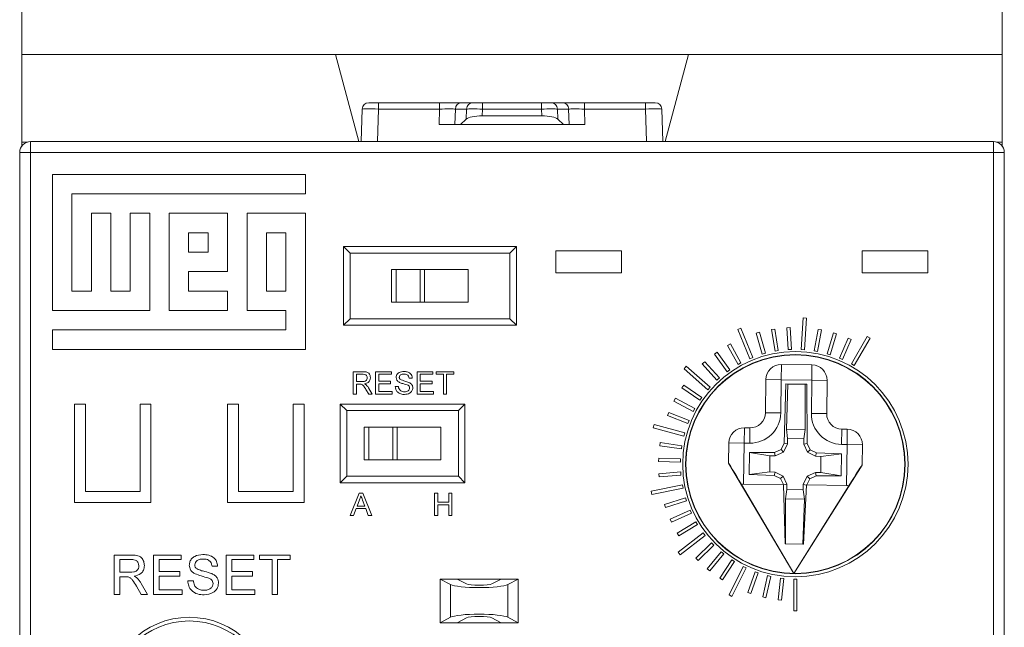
# Model space of a CAD drawing. Header units: millimetres. Extents: x 0 to 420, y 0 to 297.
# Tile 5 of 14: x 102 to 147, y 211 to 238. Entities that reach past the tile are written whole.
import ezdxf

# ---------------------------------------------------------------- set-up
doc = ezdxf.new("R2010")
doc.units = ezdxf.units.MM

msp = doc.modelspace()

# ---------------------------------------------------------------- linework, layer by layer
at = {"color": 7, "linetype": 'Continuous', "lineweight": 15}
for p, q in [((102.088, 236.752), (102.088, 240.952)), ((146.888, 236.752), (146.888, 240.952)), ((102.088, 236.752), (116.416, 236.752)), ((102.088, 232.752), (102.088, 236.752)), ((117.481, 232.776), (116.416, 236.752)), ((116.416, 236.752), (132.559, 236.752)), ((132.559, 236.752), (131.494, 232.776)), ((132.559, 236.752), (146.888, 236.752)), ((146.888, 232.752), (146.888, 236.752)), ((117.94, 234.552), (118.39, 234.552)), ((118.39, 234.262), (118.39, 234.552)), ((118.39, 234.552), (121.174, 234.552)), ((121.174, 234.262), (121.174, 234.552)), ((121.174, 234.552), (122.188, 234.552)), ((122.188, 234.552), (122.701, 234.552)), ((122.701, 234.552), (123.136, 234.552)), ((123.136, 234.552), (123.136, 234.262)), ((123.136, 234.552), (125.84, 234.552)), ((125.84, 234.552), (126.274, 234.552)), ((125.84, 234.552), (125.84, 234.262)), ((126.274, 234.552), (126.788, 234.552)), ((126.788, 234.552), (127.801, 234.552)), ((127.801, 234.552), (127.801, 234.262)), ((127.801, 234.552), (130.585, 234.552)), ((130.585, 234.552), (130.585, 234.262)), ((130.585, 234.552), (131.035, 234.552)), ((117.589, 232.776), (117.64, 234.262)), ((121.174, 234.262), (118.39, 234.262)), ((121.155, 233.552), (121.174, 234.262)), ((121.898, 234.262), (121.879, 233.552)), ((122.412, 234.262), (121.898, 234.262)), ((122.399, 233.802), (122.412, 234.262)), ((123.136, 234.262), (123.127, 233.95)), ((125.84, 234.262), (123.136, 234.262)), ((125.848, 233.95), (125.84, 234.262)), ((126.564, 234.262), (126.576, 233.802)), ((127.077, 234.262), (126.564, 234.262)), ((127.096, 233.552), (127.077, 234.262)), ((127.801, 234.262), (127.82, 233.552)), ((130.585, 234.262), (127.801, 234.262)), ((131.335, 234.262), (131.387, 232.776)), ((121.879, 233.552), (121.155, 233.552)), ((121.879, 233.552), (122.14, 233.552)), ((122.14, 233.552), (122.399, 233.802)), ((126.836, 233.552), (122.14, 233.552)), ((123.127, 233.95), (125.848, 233.95)), ((126.576, 233.802), (126.836, 233.552)), ((126.836, 233.552), (127.096, 233.552)), ((127.82, 233.552), (127.096, 233.552)), ((102.332, 232.752), (102.088, 232.752)), ((102.088, 232.752), (102.088, 232.576)), ((102.488, 232.776), (146.488, 232.776)), ((102.488, 232.776), (102.488, 232.276)), ((146.488, 232.776), (146.488, 232.276)), ((146.888, 232.752), (146.643, 232.752)), ((146.888, 232.752), (146.888, 232.576)), ((101.988, 185.984), (101.988, 232.276)), ((101.988, 232.276), (102.488, 232.276)), ((102.488, 232.276), (102.488, 185.776)), ((146.488, 232.276), (102.488, 232.276)), ((146.488, 185.776), (146.488, 232.276)), ((146.988, 232.276), (146.488, 232.276)), ((146.988, 232.276), (146.988, 185.984)), ((115.043, 231.276), (103.488, 231.276)), ((103.488, 231.276), (103.488, 225.054)), ((115.043, 230.388), (115.043, 231.276)), ((104.377, 230.388), (115.043, 230.388)), ((104.377, 225.943), (104.377, 230.388)), ((105.265, 229.499), (105.265, 225.943)), ((106.154, 229.499), (105.265, 229.499)), ((106.154, 225.943), (106.154, 229.499)), ((107.043, 229.499), (107.043, 225.943)), ((107.932, 229.499), (107.043, 229.499)), ((107.932, 225.054), (107.932, 229.499)), ((111.488, 229.499), (108.821, 229.499)), ((108.821, 229.499), (108.821, 225.054)), ((111.488, 226.832), (111.488, 229.499)), ((112.377, 229.499), (112.377, 225.054)), ((115.043, 229.499), (112.377, 229.499)), ((115.043, 223.276), (115.043, 229.499)), ((110.599, 228.61), (109.71, 228.61)), ((109.71, 228.61), (109.71, 227.721)), ((110.599, 227.721), (110.599, 228.61)), ((114.154, 228.61), (113.265, 228.61)), ((113.265, 228.61), (113.265, 225.943)), ((114.154, 225.943), (114.154, 228.61)), ((109.71, 227.721), (110.599, 227.721)), ((116.788, 227.976), (124.688, 227.976)), ((116.788, 224.376), (116.788, 227.976)), ((117.088, 227.676), (116.788, 227.976)), ((124.688, 227.976), (124.388, 227.676)), ((124.688, 227.976), (124.688, 224.376)), ((126.488, 227.776), (126.488, 226.776)), ((129.488, 227.776), (126.488, 227.776)), ((129.488, 226.776), (129.488, 227.776)), ((143.488, 227.776), (140.488, 227.776)), ((140.488, 227.776), (140.488, 226.776)), ((143.488, 226.776), (143.488, 227.776)), ((117.088, 227.676), (117.088, 224.676)), ((124.388, 227.676), (117.088, 227.676)), ((124.388, 224.676), (124.388, 227.676)), ((109.71, 226.832), (111.488, 226.832)), ((109.71, 225.943), (109.71, 226.832)), ((118.988, 225.426), (118.988, 226.926)), ((118.988, 226.926), (119.188, 226.926)), ((119.188, 226.926), (119.188, 225.426)), ((120.288, 226.926), (119.188, 226.926)), ((120.288, 225.426), (120.288, 226.926)), ((120.288, 226.926), (120.488, 226.926)), ((120.488, 226.926), (120.488, 225.426)), ((122.488, 226.926), (120.488, 226.926)), ((122.488, 225.426), (122.488, 226.926)), ((126.488, 226.776), (129.488, 226.776)), ((140.488, 226.776), (143.488, 226.776)), ((105.265, 225.943), (104.377, 225.943)), ((107.043, 225.943), (106.154, 225.943)), ((111.488, 225.943), (109.71, 225.943)), ((111.488, 225.054), (111.488, 225.943)), ((113.265, 225.943), (114.154, 225.943)), ((103.488, 225.054), (107.932, 225.054)), ((108.821, 225.054), (111.488, 225.054)), ((112.377, 225.054), (114.154, 225.054)), ((114.154, 225.054), (114.154, 224.165)), ((119.188, 225.426), (118.988, 225.426)), ((119.188, 225.426), (120.288, 225.426)), ((120.488, 225.426), (120.288, 225.426)), ((120.488, 225.426), (122.488, 225.426)), ((117.088, 224.676), (116.788, 224.376)), ((117.088, 224.676), (124.388, 224.676)), ((124.688, 224.376), (124.388, 224.676)), ((137.801, 224.717), (137.706, 223.27)), ((137.951, 224.707), (137.801, 224.717)), ((137.856, 223.26), (137.951, 224.707)), ((114.154, 224.165), (103.488, 224.165)), ((103.488, 224.165), (103.488, 223.276)), ((124.688, 224.376), (116.788, 224.376)), ((134.943, 224.245), (134.804, 224.188)), ((134.804, 224.188), (135.359, 222.848)), ((135.498, 222.906), (134.943, 224.245)), ((136.494, 224.205), (136.346, 224.181)), ((136.346, 224.181), (136.508, 223.194)), ((136.656, 223.219), (136.494, 224.205)), ((137.206, 224.273), (137.056, 224.265)), ((137.056, 224.265), (137.105, 223.266)), ((137.255, 223.274), (137.206, 224.273)), ((138.483, 224.189), (138.304, 223.205)), ((138.451, 223.178), (138.63, 224.162)), ((138.63, 224.162), (138.483, 224.189)), ((135.794, 224.057), (135.649, 224.016)), ((135.649, 224.016), (135.924, 223.054)), ((136.068, 223.095), (135.794, 224.057)), ((139.18, 224.029), (138.89, 223.072)), ((139.033, 223.029), (139.324, 223.986)), ((139.324, 223.986), (139.18, 224.029)), ((139.855, 223.791), (139.457, 222.873)), ((139.595, 222.813), (139.992, 223.731)), ((139.992, 223.731), (139.855, 223.791)), ((140.723, 223.866), (139.998, 222.611)), ((140.128, 222.536), (140.853, 223.791)), ((140.853, 223.791), (140.723, 223.866)), ((103.488, 223.276), (115.043, 223.276)), ((134.467, 223.526), (134.336, 223.453)), ((134.336, 223.453), (134.822, 222.579)), ((134.953, 222.652), (134.467, 223.526)), ((136.508, 223.194), (136.656, 223.219)), ((137.105, 223.266), (137.255, 223.274)), ((137.706, 223.27), (137.856, 223.26)), ((138.304, 223.205), (138.451, 223.178)), ((133.858, 223.15), (133.736, 223.063)), ((133.736, 223.063), (134.319, 222.25)), ((134.441, 222.338), (133.858, 223.15)), ((135.359, 222.848), (135.498, 222.906)), ((135.924, 223.054), (136.068, 223.095)), ((138.89, 223.072), (139.033, 223.029)), ((139.457, 222.873), (139.595, 222.813)), ((132.45, 222.5), (132.351, 222.388)), ((132.351, 222.388), (133.441, 221.432)), ((133.54, 221.544), (132.45, 222.5)), ((133.296, 222.708), (133.185, 222.607)), ((133.185, 222.607), (133.856, 221.866)), ((133.968, 221.967), (133.296, 222.708)), ((134.319, 222.25), (134.441, 222.338)), ((134.822, 222.579), (134.953, 222.652)), ((136.799, 222.585), (136.789, 221.885)), ((136.799, 222.585), (138.198, 222.567)), ((138.198, 222.567), (138.189, 221.867)), ((139.998, 222.611), (140.128, 222.536)), ((117.229, 221.226), (117.229, 222.254)), ((117.229, 222.254), (117.675, 222.254)), ((117.68, 222.135), (117.374, 222.135)), ((117.374, 222.135), (117.374, 221.806)), ((118.256, 221.226), (118.256, 222.254)), ((118.256, 222.254), (118.981, 222.254)), ((118.981, 222.135), (118.401, 222.135)), ((118.401, 222.135), (118.401, 221.819)), ((118.981, 222.254), (118.981, 222.135)), ((119.929, 221.964), (119.784, 221.964)), ((120.153, 221.226), (120.153, 222.254)), ((120.153, 222.254), (120.877, 222.254)), ((120.877, 222.135), (120.298, 222.135)), ((120.298, 222.135), (120.298, 221.819)), ((120.877, 222.254), (120.877, 222.135)), ((121.022, 222.135), (121.022, 222.254)), ((121.022, 222.254), (121.825, 222.254)), ((121.351, 222.135), (121.022, 222.135)), ((121.351, 221.226), (121.351, 222.135)), ((121.825, 222.135), (121.496, 222.135)), ((121.496, 222.135), (121.496, 221.226)), ((121.825, 222.254), (121.825, 222.135)), ((133.856, 221.866), (133.968, 221.967)), ((136.069, 220.377), (136.089, 221.895)), ((136.089, 221.895), (136.789, 221.885)), ((136.789, 221.885), (136.769, 220.367)), ((138.189, 221.867), (136.789, 221.885)), ((138.169, 220.349), (138.189, 221.867)), ((138.889, 221.857), (138.189, 221.867)), ((138.889, 221.857), (138.869, 220.339)), ((117.374, 221.806), (117.649, 221.806)), ((117.522, 221.687), (117.374, 221.687)), ((117.374, 221.687), (117.374, 221.226)), ((117.937, 221.226), (117.809, 221.443)), ((117.935, 221.51), (118.103, 221.226)), ((118.401, 221.819), (118.941, 221.819)), ((118.941, 221.701), (118.401, 221.701)), ((118.401, 221.701), (118.401, 221.345)), ((118.941, 221.819), (118.941, 221.701)), ((119.152, 221.582), (119.297, 221.582)), ((120.298, 221.819), (120.838, 221.819)), ((120.298, 221.701), (120.298, 221.345)), ((120.838, 221.701), (120.298, 221.701)), ((120.838, 221.819), (120.838, 221.701)), ((132.341, 221.645), (132.256, 221.522)), ((132.256, 221.522), (133.078, 220.953)), ((133.163, 221.076), (132.341, 221.645)), ((133.441, 221.432), (133.54, 221.544)), ((137.007, 221.693), (136.923, 218.991)), ((137.967, 221.68), (137.007, 221.693)), ((137.09, 221.681), (137.007, 221.693)), ((137.027, 219.623), (137.09, 221.681)), ((137.09, 221.681), (137.883, 221.671)), ((137.883, 221.671), (137.967, 221.68)), ((137.883, 221.671), (137.891, 219.611)), ((137.978, 218.977), (137.967, 221.68)), ((117.374, 221.226), (117.229, 221.226)), ((118.103, 221.226), (117.937, 221.226)), ((119.007, 221.226), (118.256, 221.226)), ((118.401, 221.345), (119.007, 221.345)), ((119.007, 221.345), (119.007, 221.226)), ((120.904, 221.226), (120.153, 221.226)), ((120.298, 221.345), (120.904, 221.345)), ((120.904, 221.345), (120.904, 221.226)), ((121.496, 221.226), (121.351, 221.226)), ((131.961, 221.039), (131.89, 220.907)), ((132.843, 220.567), (131.961, 221.039)), ((133.078, 220.953), (133.163, 221.076)), ((104.988, 220.776), (104.488, 220.776)), ((104.488, 220.776), (104.488, 216.276)), ((104.988, 220.776), (104.988, 216.776)), ((107.488, 220.776), (107.488, 216.776)), ((107.988, 220.776), (107.488, 220.776)), ((107.988, 216.276), (107.988, 220.776)), ((111.988, 220.776), (111.488, 220.776)), ((111.488, 220.776), (111.488, 216.276)), ((111.988, 220.776), (111.988, 216.776)), ((114.988, 220.776), (114.488, 220.776)), ((114.488, 220.776), (114.488, 216.776)), ((114.988, 216.276), (114.988, 220.776)), ((116.638, 220.776), (122.338, 220.776)), ((116.638, 217.176), (116.638, 220.776)), ((116.938, 220.476), (116.638, 220.776)), ((122.338, 220.776), (122.038, 220.476)), ((122.338, 220.776), (122.338, 217.176)), ((131.89, 220.907), (132.772, 220.435)), ((132.772, 220.435), (132.843, 220.567)), ((116.938, 220.476), (116.938, 217.476)), ((122.038, 220.476), (116.938, 220.476)), ((122.038, 217.476), (122.038, 220.476)), ((131.653, 220.393), (131.597, 220.254)), ((131.597, 220.254), (132.528, 219.886)), ((132.583, 220.026), (131.653, 220.393)), ((136.069, 220.377), (136.769, 220.367)), ((138.869, 220.339), (138.169, 220.349)), ((117.738, 218.226), (117.738, 219.726)), ((117.738, 219.726), (117.938, 219.726)), ((117.938, 219.726), (117.938, 218.226)), ((119.038, 219.726), (117.938, 219.726)), ((119.038, 218.226), (119.038, 219.726)), ((119.038, 219.726), (119.238, 219.726)), ((119.238, 219.726), (119.238, 218.226)), ((121.238, 219.726), (119.238, 219.726)), ((121.238, 218.226), (121.238, 219.726)), ((130.985, 219.833), (130.947, 219.688)), ((130.947, 219.688), (132.347, 219.313)), ((132.386, 219.458), (130.985, 219.833)), ((132.528, 219.886), (132.583, 220.026)), ((135.11, 219.689), (135.1, 218.99)), ((135.11, 219.689), (135.36, 219.686)), ((135.36, 219.686), (135.35, 218.986)), ((137.027, 219.623), (137.084, 219.197)), ((137.027, 219.623), (137.891, 219.611)), ((137.823, 219.188), (137.891, 219.611)), ((139.559, 219.63), (139.55, 218.93)), ((139.559, 219.63), (139.809, 219.627)), ((139.809, 219.627), (139.8, 218.927)), ((132.347, 219.313), (132.386, 219.458)), ((137.084, 219.197), (137.076, 218.954)), ((137.823, 219.188), (137.084, 219.197)), ((137.824, 218.944), (137.823, 219.188)), ((131.266, 219.018), (131.244, 218.869)), ((131.244, 218.869), (132.233, 218.723)), ((132.255, 218.871), (131.266, 219.018)), ((132.233, 218.723), (132.255, 218.871)), ((134.388, 218.076), (134.4, 218.999)), ((134.4, 218.999), (135.1, 218.99)), ((135.1, 218.99), (135.075, 217.119)), ((135.35, 218.986), (135.1, 218.99)), ((136.923, 218.991), (136.782, 218.699)), ((137.076, 218.954), (136.897, 218.582)), ((137.076, 218.954), (136.923, 218.991)), ((137.824, 218.944), (137.978, 218.977)), ((137.993, 218.568), (137.824, 218.944)), ((138.111, 218.682), (137.978, 218.977)), ((139.8, 218.927), (139.55, 218.93)), ((139.775, 217.057), (139.8, 218.927)), ((139.8, 218.927), (140.5, 218.917)), ((140.5, 218.917), (140.488, 217.994)), ((131.193, 218.306), (131.189, 218.156)), ((132.193, 218.273), (131.193, 218.306)), ((132.188, 218.123), (132.193, 218.273)), ((135.345, 218.562), (135.331, 217.547)), ((136.487, 218.566), (135.345, 218.562)), ((136.277, 218.412), (135.345, 218.562)), ((136.277, 218.412), (136.267, 217.672)), ((136.52, 218.413), (136.277, 218.412)), ((136.782, 218.699), (136.487, 218.566)), ((136.52, 218.413), (136.487, 218.566)), ((136.897, 218.582), (136.52, 218.413)), ((136.897, 218.582), (136.782, 218.699)), ((137.993, 218.568), (138.111, 218.682)), ((138.365, 218.388), (137.993, 218.568)), ((138.403, 218.541), (138.111, 218.682)), ((138.365, 218.388), (138.403, 218.541)), ((138.609, 218.381), (138.365, 218.388)), ((139.544, 218.506), (138.403, 218.541)), ((138.599, 217.641), (138.609, 218.381)), ((139.544, 218.506), (138.609, 218.381)), ((139.531, 217.491), (139.544, 218.506)), ((117.938, 218.226), (117.738, 218.226)), ((117.938, 218.226), (119.038, 218.226)), ((119.238, 218.226), (119.038, 218.226)), ((119.238, 218.226), (121.238, 218.226)), ((131.189, 218.156), (132.188, 218.123)), ((134.388, 218.067), (134.388, 218.076)), ((137.371, 213.027), (134.388, 218.067)), ((140.487, 217.986), (137.371, 213.027)), ((140.487, 217.986), (140.488, 217.994)), ((116.938, 217.476), (116.638, 217.176)), ((116.938, 217.476), (122.038, 217.476)), ((122.338, 217.176), (122.038, 217.476)), ((132.199, 217.672), (131.202, 217.59)), ((131.202, 217.59), (131.215, 217.441)), ((131.215, 217.441), (132.211, 217.523)), ((132.211, 217.523), (132.199, 217.672)), ((135.331, 217.547), (136.267, 217.672)), ((135.331, 217.547), (136.473, 217.512)), ((136.267, 217.672), (136.51, 217.665)), ((136.51, 217.665), (136.473, 217.512)), ((136.473, 217.512), (136.765, 217.371)), ((136.51, 217.665), (136.882, 217.485)), ((136.882, 217.485), (136.765, 217.371)), ((136.765, 217.371), (136.889, 217.095)), ((136.882, 217.485), (137.051, 217.109)), ((137.799, 217.099), (137.979, 217.471)), ((137.961, 217.081), (138.093, 217.353)), ((137.979, 217.471), (138.355, 217.64)), ((137.979, 217.471), (138.093, 217.353)), ((138.093, 217.353), (138.388, 217.486)), ((138.355, 217.64), (138.599, 217.641)), ((138.355, 217.64), (138.388, 217.486)), ((138.388, 217.486), (139.531, 217.491)), ((138.599, 217.641), (139.531, 217.491)), ((122.338, 217.176), (116.638, 217.176)), ((132.274, 217.076), (130.852, 216.793)), ((130.881, 216.646), (132.303, 216.929)), ((132.303, 216.929), (132.274, 217.076)), ((134.975, 217.096), (137.371, 213.027)), ((136.889, 217.095), (135.075, 217.119)), ((136.898, 217.076), (136.889, 217.095)), ((137.051, 217.109), (136.898, 217.076)), ((136.898, 217.076), (136.965, 214.379)), ((137.051, 217.109), (137.052, 216.865)), ((137.371, 213.027), (139.875, 217.031)), ((137.792, 216.855), (137.799, 217.099)), ((137.799, 217.099), (137.952, 217.062)), ((137.813, 214.368), (137.952, 217.062)), ((137.961, 217.081), (137.952, 217.062)), ((139.775, 217.057), (137.961, 217.081)), ((107.488, 216.776), (104.988, 216.776)), ((114.488, 216.776), (111.988, 216.776)), ((117.095, 215.676), (117.503, 216.704)), ((117.503, 216.704), (117.666, 216.704)), ((117.666, 216.704), (118.074, 215.676)), ((120.95, 216.704), (121.095, 216.704)), ((120.95, 215.676), (120.95, 216.704)), ((121.095, 216.704), (121.095, 216.282)), ((121.595, 216.282), (121.595, 216.704)), ((121.595, 216.704), (121.74, 216.704)), ((121.74, 216.704), (121.74, 215.676)), ((130.852, 216.793), (130.881, 216.646)), ((132.416, 216.492), (131.464, 216.186)), ((132.462, 216.349), (132.416, 216.492)), ((137.052, 216.865), (136.984, 216.442)), ((137.052, 216.865), (137.792, 216.855)), ((137.849, 216.43), (137.792, 216.855)), ((104.488, 216.276), (107.988, 216.276)), ((111.488, 216.276), (114.988, 216.276)), ((117.514, 216.396), (117.409, 216.111)), ((117.409, 216.111), (117.76, 216.111)), ((117.76, 216.111), (117.66, 216.381)), ((121.095, 216.282), (121.595, 216.282)), ((121.595, 216.164), (121.095, 216.164)), ((121.095, 216.164), (121.095, 215.676)), ((121.595, 215.676), (121.595, 216.164)), ((131.464, 216.186), (131.51, 216.043)), ((131.51, 216.043), (132.462, 216.349)), ((136.993, 214.382), (136.984, 216.442)), ((137.849, 216.43), (136.984, 216.442)), ((137.849, 216.43), (137.785, 214.372)), ((117.249, 215.676), (117.095, 215.676)), ((117.366, 215.993), (117.249, 215.676)), ((117.803, 215.993), (117.366, 215.993)), ((117.92, 215.676), (117.803, 215.993)), ((118.074, 215.676), (117.92, 215.676)), ((121.095, 215.676), (120.95, 215.676)), ((121.74, 215.676), (121.595, 215.676)), ((132.625, 215.928), (131.714, 215.515)), ((131.776, 215.379), (132.687, 215.791)), ((132.687, 215.791), (132.625, 215.928)), ((131.714, 215.515), (131.776, 215.379)), ((132.896, 215.392), (132.038, 214.878)), ((132.115, 214.749), (132.973, 215.263)), ((132.973, 215.263), (132.896, 215.392)), ((132.038, 214.878), (132.115, 214.749)), ((133.227, 214.89), (132.077, 214.007)), ((132.168, 213.888), (133.318, 214.771)), ((133.318, 214.771), (133.227, 214.89)), ((133.613, 214.429), (132.894, 213.734)), ((132.999, 213.626), (133.717, 214.322)), ((133.717, 214.322), (133.613, 214.429)), ((136.993, 214.382), (136.965, 214.379)), ((136.965, 214.379), (137.813, 214.368)), ((137.785, 214.372), (136.993, 214.382)), ((137.785, 214.372), (137.813, 214.368)), ((106.306, 212.076), (106.306, 213.874)), ((106.306, 213.874), (107.086, 213.874)), ((108.103, 212.076), (108.103, 213.874)), ((108.103, 213.874), (109.371, 213.874)), ((109.371, 213.874), (109.371, 213.667)), ((111.422, 213.874), (112.69, 213.874)), ((111.422, 212.076), (111.422, 213.874)), ((112.69, 213.874), (112.69, 213.667)), ((112.944, 213.667), (112.944, 213.874)), ((112.944, 213.874), (114.35, 213.874)), ((114.35, 213.874), (114.35, 213.667)), ((132.077, 214.007), (132.168, 213.888)), ((134.049, 214.016), (133.415, 213.243)), ((133.531, 213.148), (134.165, 213.921)), ((134.165, 213.921), (134.049, 214.016)), ((107.095, 213.667), (106.559, 213.667)), ((106.559, 213.667), (106.559, 213.091)), ((109.371, 213.667), (108.357, 213.667)), ((108.357, 213.667), (108.357, 213.114)), ((111.031, 213.367), (110.777, 213.367)), ((112.69, 213.667), (111.676, 213.667)), ((111.676, 213.667), (111.676, 213.114)), ((113.52, 213.667), (112.944, 213.667)), ((113.52, 212.076), (113.52, 213.667)), ((114.35, 213.667), (113.773, 213.667)), ((113.773, 213.667), (113.773, 212.076)), ((132.894, 213.734), (132.999, 213.626)), ((134.53, 213.655), (133.988, 212.814)), ((134.114, 212.733), (134.656, 213.573)), ((135.048, 213.351), (134.407, 212.051)), ((134.656, 213.573), (134.53, 213.655)), ((135.183, 213.285), (135.048, 213.351)), ((106.559, 213.091), (107.041, 213.091)), ((106.819, 212.883), (106.559, 212.883)), ((106.559, 212.883), (106.559, 212.076)), ((108.357, 213.114), (109.302, 213.114)), ((109.302, 212.906), (108.357, 212.906)), ((108.357, 212.906), (108.357, 212.284)), ((109.302, 213.114), (109.302, 212.906)), ((111.676, 213.114), (112.621, 213.114)), ((112.621, 212.906), (111.676, 212.906)), ((111.676, 212.906), (111.676, 212.284)), ((112.621, 213.114), (112.621, 212.906)), ((133.415, 213.243), (133.531, 213.148)), ((134.542, 211.984), (135.183, 213.285)), ((135.598, 213.109), (135.261, 212.167)), ((135.403, 212.117), (135.74, 213.058)), ((135.74, 213.058), (135.598, 213.109)), ((136.172, 212.931), (135.945, 211.957)), ((136.091, 211.923), (136.319, 212.897)), ((136.319, 212.897), (136.172, 212.931)), ((107.545, 212.076), (107.321, 212.456)), ((107.541, 212.573), (107.836, 212.076)), ((109.671, 212.699), (109.924, 212.699)), ((121.212, 212.776), (121.682, 212.525)), ((121.988, 212.776), (121.212, 212.776)), ((121.212, 212.776), (121.212, 210.776)), ((121.682, 212.525), (121.682, 211.028)), ((122.407, 212.551), (121.988, 212.776)), ((123.988, 212.776), (121.988, 212.776)), ((123.988, 212.776), (123.568, 212.551)), ((124.763, 212.776), (123.988, 212.776)), ((124.294, 212.525), (124.763, 212.776)), ((124.294, 212.525), (124.294, 211.028)), ((124.763, 212.776), (124.763, 210.776)), ((133.988, 212.814), (134.114, 212.733)), ((136.763, 212.819), (136.649, 211.826)), ((136.912, 212.802), (136.763, 212.819)), ((136.798, 211.809), (136.912, 212.802)), ((137.513, 212.776), (137.363, 212.776)), ((137.363, 212.776), (137.363, 211.326)), ((137.513, 211.326), (137.513, 212.776)), ((106.559, 212.076), (106.306, 212.076)), ((107.836, 212.076), (107.545, 212.076)), ((109.417, 212.076), (108.103, 212.076)), ((108.357, 212.284), (109.417, 212.284)), ((109.417, 212.284), (109.417, 212.076)), ((112.736, 212.076), (111.422, 212.076)), ((111.676, 212.284), (112.736, 212.284)), ((112.736, 212.284), (112.736, 212.076)), ((113.773, 212.076), (113.52, 212.076)), ((134.407, 212.051), (134.542, 211.984)), ((135.261, 212.167), (135.403, 212.117)), ((135.945, 211.957), (136.091, 211.923)), ((136.649, 211.826), (136.798, 211.809)), ((137.363, 211.326), (137.513, 211.326)), ((121.212, 210.776), (121.682, 211.028)), ((121.988, 210.776), (121.212, 210.776)), ((122.407, 211.002), (121.988, 210.776)), ((121.988, 210.776), (123.988, 210.776)), ((123.988, 210.776), (123.568, 211.002)), ((124.763, 210.776), (123.988, 210.776)), ((124.294, 211.028), (124.763, 210.776))]:
    msp.add_line(p, q, dxfattribs=at)
at = {"color": 8, "linetype": 'Continuous', "lineweight": 15}
for p, q in [((118.39, 234.262), (118.338, 232.776)), ((130.637, 232.776), (130.585, 234.262))]:
    msp.add_line(p, q, dxfattribs=at)
at = {"color": 7, "linetype": 'Continuous', "lineweight": 15}
for centre, radius in [((137.438, 218.026), 5.15), ((137.438, 218.026), 5.014), ((137.438, 218.026), 5), ((109.738, 207.276), 3.75), ((109.738, 207.276), 3.584)]:
    msp.add_circle(centre, radius, dxfattribs=at)
for centre, radius, start, end in [((117.94, 234.252), 0.3, 90, 178), ((122.193, 234.257), 0.295, 90.9643, 179.0216), ((122.706, 234.257), 0.295, 90.9643, 179.0216), ((126.269, 234.257), 0.295, 0.9784, 89.0357), ((126.783, 234.257), 0.295, 0.9784, 89.0357), ((131.035, 234.252), 0.3, 2, 90), ((102.488, 232.276), 0.5, 90, 180), ((146.488, 232.276), 0.5, 0, 90), ((136.789, 221.885), 0.7, 89.2339, 179.2339), ((138.189, 221.867), 0.7, 359.2339, 89.2339), ((135.369, 220.386), 1.4, 269.2339, 359.2339), ((135.369, 220.386), 0.7, 269.2339, 359.2339), ((139.569, 220.33), 1.4, 179.2339, 269.2339), ((139.569, 220.33), 0.7, 179.2339, 269.2339), ((135.1, 218.99), 0.7, 89.2339, 179.2339), ((139.8, 218.927), 0.7, 359.2339, 89.2339)]:
    msp.add_arc(centre, radius, start, end, dxfattribs=at)
for centre, major_axis, ratio, start_param, end_param in [((118.391, 234.252), (0.75, -0.01), 0.013945, 1.571722, 3.1413), ((121.173, 234.252), (0.75, 0.008), 0.013935, 0.261276, 1.569339), ((123.136, 234.252), (0.75, -0.008), 0.013951, 1.571507, 2.879569), ((125.839, 234.252), (0.75, 0.008), 0.013951, 0.262024, 1.570086), ((127.802, 234.252), (0.75, -0.008), 0.013935, 1.572254, 2.880316), ((130.585, 234.252), (0.75, 0.01), 0.013945, 0.000292, 1.569871), ((123.123, 233.751), (0.75, 0.001), 0.265521, 1.564147, 2.87221), ((125.853, 233.751), (0.75, -0.001), 0.265521, 0.269383, 1.577445), ((135.073, 216.919), (-0.685, 1.157), 0.004544, 4.86367, 6.290635), ((139.772, 216.856), (0.715, 1.138), 0.004544, 6.275735, 7.702701), ((135.044, 214.75), (0.032, 2.369), 0.295465, 0, 0.143831), ((139.743, 214.688), (0.032, 2.369), 0.295465, 6.139355, 6.283185), ((122.988, 212.573), (1.35, 0), 0.140541, 3.397745, 6.027033), ((122.988, 212.573), (0.6, 0), 0.140541, 3.397745, 6.027033), ((122.988, 210.98), (1.35, 0), 0.140541, 0.256152, 2.885441), ((122.988, 210.98), (0.6, 0), 0.140541, 0.256152, 2.885441)]:
    msp.add_ellipse(centre, major_axis=major_axis, ratio=ratio, start_param=start_param, end_param=end_param, dxfattribs=at)
for points, knots in [([(117.649, 221.806), (117.679, 221.807), (117.738, 221.808), (117.821, 221.837), (117.866, 221.903), (117.872, 221.95), (117.874, 221.974)], [0, 0, 0, 0, 0.281563, 0.560238, 0.779872, 1, 1, 1, 1]), ([(117.675, 222.254), (117.722, 222.253), (117.816, 222.252), (117.943, 222.196), (118.008, 222.088), (118.015, 222.014), (118.019, 221.977)], [0, 0, 0, 0, 0.281671, 0.559202, 0.779411, 1, 1, 1, 1]), ([(117.874, 221.974), (117.871, 222.001), (117.865, 222.054), (117.793, 222.128), (117.723, 222.133), (117.68, 222.135)], [0, 0, 0, 0, 0.2804059, 0.5599807, 1, 1, 1, 1]), ([(118.019, 221.977), (118.015, 221.937), (118.006, 221.857), (117.912, 221.738), (117.809, 221.715), (117.747, 221.701)], [0, 0, 0, 0, 0.280517, 0.560502, 1, 1, 1, 1]), ([(119.191, 221.986), (119.195, 222.017), (119.202, 222.081), (119.253, 222.164), (119.364, 222.249), (119.472, 222.26), (119.548, 222.267)], [0, 0, 0, 0, 0.187029, 0.374124, 0.56114, 1, 1, 1, 1]), ([(119.343, 221.764), (119.32, 221.777), (119.274, 221.803), (119.208, 221.875), (119.198, 221.944), (119.191, 221.986)], [0, 0, 0, 0, 0.281445, 0.562273, 1, 1, 1, 1]), ([(119.554, 222.148), (119.526, 222.147), (119.47, 222.145), (119.396, 222.117), (119.345, 222.061), (119.339, 222.017), (119.336, 221.995)], [0, 0, 0, 0, 0.28129, 0.56082, 0.78068, 1, 1, 1, 1]), ([(119.336, 221.995), (119.338, 221.976), (119.341, 221.942), (119.363, 221.916), (119.373, 221.904)], [0, 0, 0, 0, 0.559617, 1, 1, 1, 1]), ([(119.373, 221.904), (119.447, 221.876), (119.58, 221.825), (119.717, 221.785), (119.777, 221.766)], [0, 0, 0, 0, 0.558382, 1, 1, 1, 1]), ([(119.548, 222.267), (119.599, 222.264), (119.7, 222.257), (119.832, 222.193), (119.912, 222.084), (119.923, 222.004), (119.929, 221.964)], [0, 0, 0, 0, 0.280797, 0.560151, 0.779877, 1, 1, 1, 1]), ([(119.784, 221.964), (119.778, 221.995), (119.767, 222.056), (119.685, 222.14), (119.603, 222.145), (119.554, 222.148)], [0, 0, 0, 0, 0.281097, 0.560287, 1, 1, 1, 1]), ([(117.594, 221.683), (117.58, 221.684), (117.557, 221.687), (117.533, 221.687), (117.522, 221.687)], [0, 0, 0, 0, 0.559853, 1, 1, 1, 1]), ([(117.809, 221.443), (117.778, 221.496), (117.734, 221.569), (117.662, 221.656), (117.616, 221.674), (117.594, 221.683)], [0, 0, 0, 0, 0.5608802, 0.7807292, 1, 1, 1, 1]), ([(117.747, 221.701), (117.763, 221.693), (117.791, 221.679), (117.816, 221.659), (117.826, 221.65)], [0, 0, 0, 0, 0.56012, 1, 1, 1, 1]), ([(117.826, 221.65), (117.849, 221.626), (117.89, 221.583), (117.921, 221.532), (117.935, 221.51)], [0, 0, 0, 0, 0.559794, 1, 1, 1, 1]), ([(119.582, 221.213), (119.522, 221.216), (119.403, 221.222), (119.253, 221.308), (119.168, 221.442), (119.157, 221.535), (119.152, 221.582)], [0, 0, 0, 0, 0.280814, 0.559563, 0.77962, 1, 1, 1, 1]), ([(119.297, 221.582), (119.303, 221.543), (119.314, 221.465), (119.39, 221.379), (119.484, 221.338), (119.545, 221.334), (119.576, 221.332)], [0, 0, 0, 0, 0.280632, 0.558674, 0.779197, 1, 1, 1, 1]), ([(119.701, 221.65), (119.66, 221.663), (119.593, 221.684), (119.499, 221.708), (119.419, 221.731), (119.368, 221.753), (119.343, 221.764)], [0, 0, 0, 0, 0.339939, 0.560025, 0.780082, 1, 1, 1, 1]), ([(119.576, 221.332), (119.607, 221.334), (119.668, 221.338), (119.748, 221.375), (119.8, 221.439), (119.807, 221.487), (119.81, 221.511)], [0, 0, 0, 0, 0.2809172, 0.5608127, 0.7805018, 1, 1, 1, 1]), ([(119.955, 221.518), (119.947, 221.468), (119.931, 221.368), (119.791, 221.237), (119.661, 221.222), (119.582, 221.213)], [0, 0, 0, 0, 0.279942, 0.56008, 1, 1, 1, 1]), ([(119.81, 221.511), (119.809, 221.529), (119.805, 221.564), (119.768, 221.618), (119.726, 221.638), (119.701, 221.65)], [0, 0, 0, 0, 0.280089, 0.55997, 1, 1, 1, 1]), ([(119.777, 221.766), (119.804, 221.753), (119.859, 221.725), (119.917, 221.662), (119.95, 221.59), (119.954, 221.542), (119.955, 221.518)], [0, 0, 0, 0, 0.280371, 0.559909, 0.779859, 1, 1, 1, 1]), ([(117.584, 216.585), (117.575, 216.549), (117.557, 216.483), (117.527, 216.422), (117.514, 216.396)], [0, 0, 0, 0, 0.559915, 1, 1, 1, 1]), ([(117.66, 216.381), (117.646, 216.419), (117.621, 216.487), (117.596, 216.555), (117.584, 216.585)], [0, 0, 0, 0, 0.5600021, 1, 1, 1, 1]), ([(107.086, 213.874), (107.169, 213.873), (107.333, 213.872), (107.555, 213.774), (107.669, 213.584), (107.682, 213.454), (107.688, 213.39)], [0, 0, 0, 0, 0.281671, 0.559202, 0.779411, 1, 1, 1, 1]), ([(109.74, 213.405), (109.746, 213.46), (109.758, 213.571), (109.848, 213.717), (110.042, 213.866), (110.231, 213.885), (110.364, 213.897)], [0, 0, 0, 0, 0.187029, 0.374124, 0.56114, 1, 1, 1, 1]), ([(110.364, 213.897), (110.453, 213.892), (110.631, 213.881), (110.861, 213.768), (111.002, 213.577), (111.021, 213.437), (111.031, 213.367)], [0, 0, 0, 0, 0.280797, 0.560151, 0.779877, 1, 1, 1, 1]), ([(107.041, 213.091), (107.093, 213.092), (107.197, 213.094), (107.341, 213.144), (107.421, 213.261), (107.43, 213.343), (107.435, 213.384)], [0, 0, 0, 0, 0.281563, 0.560238, 0.779872, 1, 1, 1, 1]), ([(107.435, 213.384), (107.429, 213.431), (107.419, 213.525), (107.294, 213.655), (107.17, 213.662), (107.095, 213.667)], [0, 0, 0, 0, 0.280406, 0.559981, 1, 1, 1, 1]), ([(107.688, 213.39), (107.681, 213.319), (107.666, 213.179), (107.501, 212.972), (107.321, 212.931), (107.212, 212.906)], [0, 0, 0, 0, 0.280517, 0.560502, 1, 1, 1, 1]), ([(110.005, 213.016), (109.965, 213.039), (109.884, 213.085), (109.769, 213.211), (109.751, 213.332), (109.74, 213.405)], [0, 0, 0, 0, 0.281445, 0.562273, 1, 1, 1, 1]), ([(110.374, 213.69), (110.325, 213.688), (110.228, 213.685), (110.098, 213.634), (110.009, 213.537), (109.999, 213.46), (109.993, 213.422)], [0, 0, 0, 0, 0.28129, 0.56082, 0.78068, 1, 1, 1, 1]), ([(109.993, 213.422), (109.996, 213.388), (110.002, 213.328), (110.041, 213.283), (110.058, 213.263)], [0, 0, 0, 0, 0.5596169, 1, 1, 1, 1]), ([(110.777, 213.367), (110.767, 213.421), (110.748, 213.528), (110.603, 213.675), (110.461, 213.684), (110.374, 213.69)], [0, 0, 0, 0, 0.281097, 0.560287, 1, 1, 1, 1]), ([(106.944, 212.875), (106.92, 212.878), (106.879, 212.883), (106.837, 212.883), (106.819, 212.883)], [0, 0, 0, 0, 0.559853, 1, 1, 1, 1]), ([(107.321, 212.456), (107.266, 212.548), (107.189, 212.676), (107.064, 212.828), (106.984, 212.859), (106.944, 212.875)], [0, 0, 0, 0, 0.56088, 0.780729, 1, 1, 1, 1]), ([(107.212, 212.906), (107.24, 212.892), (107.289, 212.868), (107.332, 212.833), (107.351, 212.818)], [0, 0, 0, 0, 0.56012, 1, 1, 1, 1]), ([(110.632, 212.817), (110.513, 212.85), (110.302, 212.908), (110.096, 212.983), (110.005, 213.016)], [0, 0, 0, 0, 0.560229, 1, 1, 1, 1]), ([(110.058, 213.263), (110.12, 213.23), (110.244, 213.164), (110.49, 213.115), (110.661, 213.057), (110.765, 213.021)], [0, 0, 0, 0, 0.278733, 0.559363, 1, 1, 1, 1]), ([(110.765, 213.021), (110.812, 212.997), (110.907, 212.949), (111.011, 212.839), (111.068, 212.712), (111.074, 212.629), (111.077, 212.587)], [0, 0, 0, 0, 0.280371, 0.559909, 0.779859, 1, 1, 1, 1]), ([(107.351, 212.818), (107.392, 212.776), (107.463, 212.701), (107.517, 212.612), (107.541, 212.573)], [0, 0, 0, 0, 0.559794, 1, 1, 1, 1]), ([(110.424, 212.053), (110.319, 212.059), (110.11, 212.069), (109.847, 212.22), (109.699, 212.453), (109.68, 212.617), (109.671, 212.699)], [0, 0, 0, 0, 0.280814, 0.559563, 0.77962, 1, 1, 1, 1]), ([(109.924, 212.699), (109.934, 212.63), (109.955, 212.494), (110.088, 212.344), (110.251, 212.272), (110.359, 212.265), (110.413, 212.261)], [0, 0, 0, 0, 0.280632, 0.558674, 0.779197, 1, 1, 1, 1]), ([(110.413, 212.261), (110.467, 212.264), (110.574, 212.271), (110.713, 212.337), (110.805, 212.448), (110.817, 212.532), (110.823, 212.575)], [0, 0, 0, 0, 0.280917, 0.560813, 0.780502, 1, 1, 1, 1]), ([(111.077, 212.587), (111.062, 212.499), (111.034, 212.324), (110.79, 212.096), (110.563, 212.069), (110.424, 212.053)], [0, 0, 0, 0, 0.279942, 0.56008, 1, 1, 1, 1]), ([(110.823, 212.575), (110.82, 212.606), (110.814, 212.668), (110.749, 212.762), (110.676, 212.796), (110.632, 212.817)], [0, 0, 0, 0, 0.280089, 0.55997, 1, 1, 1, 1])]:
    msp.add_open_spline(points, degree=3, knots=knots, dxfattribs=at)

doc.saveas('drawing.dxf')
